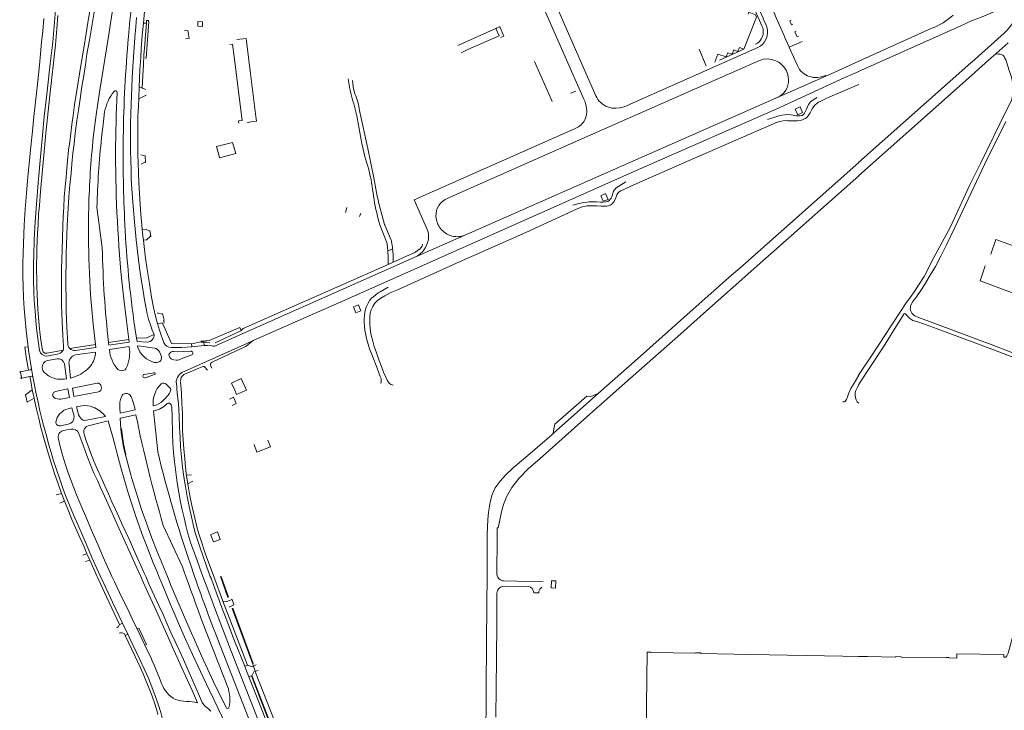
# Model space of a CAD drawing. Extents: x 145000 to 155000, y 457500 to 470000.
# Tile 25 of 256: x 145522 to 146083, y 459924 to 460317. Entities that reach past the tile are written whole.
import ezdxf

# ---------------------------------------------------------------- set-up
doc = ezdxf.new("R2010")
doc.units = 0
doc.header["$LTSCALE"] = 0.2
doc.header["$MEASUREMENT"] = 0
doc.layers.add('kant verharding', color=252, linetype='Continuous', lineweight=0)

msp = doc.modelspace()

# ---------------------------------------------------------------- linework, layer by layer
at = {"layer": 'kant verharding', "lineweight": 0}
for p, q in [((146074.25, 460294.17), (146078.19, 460297.69)), ((145604.55, 460145.92), (145603.52, 460149.72)), ((145604.16, 460145.77), (145604.55, 460145.92)), ((145604.42, 460144.83), (145604.16, 460145.77)), ((145522.75, 460116.31), (145522.3, 460116.22)), ((145523.3, 460113.35), (145522.86, 460113.27)), ((145636.94, 460000.03), (145641.14, 459988.28)), ((145643.12, 459986.86), (145643.13, 459987.09)), ((145655.04, 459950.05), (145643.25, 459981.86)), ((145655.04, 459950.05), (145656.82, 459944.43)), ((145669.04, 459913.5), (145656.82, 459944.43))]:
    msp.add_line(p, q, dxfattribs=at)
at = {"layer": 'kant verharding', "lineweight": 0, "flags": 128}
for points in [[(145567.62, 460275.91), (145572.88, 460307.58), (145576.59, 460332.55), (145578.59, 460343.78), (145580.52, 460355.34), (145582.64, 460368.22), (145584.79, 460381.24), (145587.03, 460394.68), (145589.37, 460408.25), (145591.39, 460420.33), (145593.35, 460431.62), (145595.57, 460444.51), (145597.97, 460458.26), (145600.44, 460472.16), (145602.91, 460486.84), (145605.35, 460500)], [(145947.35, 460313.95), (145945.72, 460317.63), (145945.55, 460318.04), (145936.59, 460338.28), (145936.39, 460338.68), (145930.3, 460352.47), (145930.11, 460352.87), (145926.21, 460361.56)], [(145945.07, 460313.25), (145926.58, 460355.01)], [(145541.07, 460304.22), (145542.82, 460324.8), (145544.21, 460345.41)], [(145941.12, 460345.3), (145942.86, 460341.37), (145943.06, 460340.95), (145952.39, 460319.82), (145952.56, 460319.41), (145957.85, 460307.45), (145958.05, 460307.03), (145960.54, 460301.38)], [(145812.58, 460342.29), (145843.53, 460271.9)], [(145819.14, 460344.82), (145850.36, 460273.76)], [(145547.2, 460131.16), (145546.87, 460137.22), (145546.46, 460145.21), (145546.09, 460154.14), (145546.03, 460167.42), (145546.09, 460175.42), (145546.4, 460185.75), (145546.79, 460199.98), (145547.04, 460204.73), (145547.3, 460210.29), (145547.63, 460215.94), (145548.19, 460222.02), (145548.64, 460227.17), (145549.14, 460232.46), (145549.53, 460236.78), (145550.1, 460242.78), (145550.72, 460247.63), (145551.37, 460252.45), (145551.86, 460257.44), (145552.64, 460262.58), (145553.37, 460268.6), (145554.59, 460275.66), (145557.16, 460292.17), (145558.69, 460300.95), (145560.06, 460309.18), (145561.02, 460315.54), (145562.73, 460325.25)], [(146064.66, 460293.12), (146082.87, 460309.37), (146084.2, 460310.82), (146085.92, 460312.68), (146088.1, 460315.47), (146090.36, 460318.52), (146092.19, 460320.99), (146093.15, 460322.48), (146094.22, 460324.57), (146095.02, 460326.53), (146095.48, 460328), (146091.05, 460326.47), (146079.86, 460322.62)], [(145536.01, 460317.73), (145535.45, 460310.55), (145534.67, 460304.21), (145534.1, 460297.58), (145533.51, 460291.23), (145532.75, 460283.99), (145531.99, 460277.04), (145530.22, 460262.03), (145529.43, 460253.61), (145528.5, 460244.86), (145527.84, 460236.85), (145526.88, 460227.69), (145526.07, 460218.38), (145525.38, 460209.26), (145524.76, 460200.13), (145524.15, 460184.32), (145523.94, 460177.82), (145524.01, 460171.31), (145524.15, 460165.01), (145524.45, 460158.71), (145524.81, 460152.57), (145525.34, 460146.45), (145525.86, 460140.06), (145526.7, 460133.7), (145527.02, 460130.82)], [(145546.89, 460128.92), (145537.77, 460127.16), (145537.13, 460127.14), (145536.7, 460127.19), (145536.4, 460127.28), (145536.07, 460127.46), (145535.85, 460127.68), (145535.57, 460127.96), (145535.39, 460128.37), (145535.12, 460129.18), (145534.84, 460130.93), (145534.09, 460135.84), (145533.88, 460137.63), (145533.71, 460139.39), (145533.33, 460143.06), (145532.97, 460147.6), (145532.53, 460152.07), (145532.34, 460156.4), (145532.1, 460160.87), (145531.93, 460165.44), (145531.89, 460169.61), (145531.82, 460174.04), (145531.83, 460178.33), (145531.9, 460182.51), (145531.99, 460186.75), (145532.15, 460191.17), (145532.37, 460195.57), (145532.64, 460200.26), (145533.01, 460206.55), (145533.4, 460211.31), (145534.13, 460219.33), (145535.16, 460231.57), (145537.12, 460252.42), (145539.39, 460273.89), (145542.54, 460302.75), (145543.41, 460311.94), (145544.01, 460319.47)], [(145549.66, 460132.52), (145548.99, 460141.97), (145548.72, 460150.85), (145548.63, 460158.85), (145548.5, 460165.31), (145548.53, 460171.29), (145548.73, 460178.72), (145548.71, 460183.98), (145549.3, 460199.86), (145549.77, 460209.76), (145550.21, 460216.19), (145550.83, 460222.96), (145551.45, 460229.44), (145551.92, 460234.98), (145552.48, 460241.04), (145553.21, 460246.48), (145553.84, 460252.52), (145554.77, 460259.66), (145555.63, 460265.36), (145556.58, 460271.95), (145557.57, 460279.01), (145558.65, 460285.37), (145559.62, 460291.47), (145560.52, 460297.5), (145562.01, 460305.39), (145563.29, 460313.33), (145564.63, 460321.31)], [(145598.72, 460137.85), (145597.71, 460140.33), (145596.83, 460142.85), (145595.64, 460146.59), (145594.63, 460150.38), (145594.34, 460151.96), (145594.05, 460153.54), (145593.26, 460157.66), (145592.08, 460164.92), (145591.57, 460168.05), (145590.48, 460175.79), (145589.48, 460183.54), (145588.47, 460191.73), (145587.74, 460199.96), (145586.8, 460210.91), (145586.46, 460215.8), (145586.16, 460220.84), (145585.72, 460226.33), (145585.62, 460231.61), (145585.43, 460237.15), (145585.33, 460242.38), (145585.36, 460247.12), (145585.27, 460252.88), (145585.37, 460257.91), (145585.55, 460263.28), (145585.7, 460269.18), (145585.92, 460273.59), (145586.13, 460278.92), (145586.34, 460284.03), (145586.74, 460290.16), (145587.05, 460295.69), (145587.85, 460307.01), (145588.33, 460313), (145588.75, 460318.41)], [(145593.32, 460322.08), (145593.29, 460321.78), (145592.7, 460315.19)], [(145934.69, 460300.22), (145941.9, 460318.61), (145941.27, 460319.93), (145937.56, 460321.35), (145937.08, 460320.15)], [(146079.86, 460322.62), (146077.88, 460321.94), (146071.32, 460319.16), (146067.95, 460317.81), (146064.75, 460316.56), (146061.38, 460315.05), (146058.13, 460313.53), (146036.94, 460304.01), (146000, 460287.61)], [(145592.7, 460315.19), (145592.04, 460308.12), (145591.47, 460300.67), (145591.13, 460295.56), (145590.73, 460288.65), (145590.49, 460283.55), (145590.21, 460278.82)], [(145591.94, 460278.18), (145592.3, 460285.31), (145592.65, 460291.61), (145592.94, 460296.89), (145593.41, 460302.98), (145593.87, 460308.44), (145594.4, 460315.13)], [(145592.7, 460315.19), (145594.4, 460315.13)], [(145593.93, 460295.21), (145594.17, 460295.21), (145595.71, 460316.03), (145595.41, 460316.08)], [(145594.4, 460315.13), (145594.52, 460316.6), (145595.83, 460316.57)], [(145626.36, 460315.87), (145626.31, 460313.27), (145623.7, 460313.43), (145623.73, 460316), (145626.36, 460315.87)], [(145771.82, 460302.45), (145793.78, 460312.28)], [(145773.59, 460298.14), (145777.5, 460300.02), (145795.28, 460307.89), (145793.62, 460311.66), (145793.58, 460311.81), (145793.58, 460311.96), (145793.61, 460312.12), (145793.67, 460312.17), (145793.78, 460312.28)], [(145793.78, 460312.28), (145793.87, 460312.32), (145795.19, 460312.93), (145795.32, 460312.98), (145795.48, 460312.97), (145795.66, 460312.9), (145795.82, 460312.72), (145798.02, 460307.77), (145796.05, 460306.89)], [(145961.62, 460316.73), (145960.9, 460316.41), (145961.86, 460314.16), (145962.6, 460314.51)], [(146041.77, 460312.2), (146000.06, 460293.43), (146000, 460293.4)], [(145616.06, 460310.78), (145617.91, 460311.02), (145618.64, 460306.43), (145616.62, 460306.17)], [(145645.89, 460305.75), (145651.18, 460306.34), (145651.34, 460304.86), (145653.68, 460286.2), (145656.73, 460262.02), (145657.07, 460259.36), (145653.93, 460258.97), (145651.6, 460258.29)], [(145942.64, 460301.16), (145943.99, 460302), (145945.18, 460303.05), (145946.41, 460304.56), (145947.33, 460306.28)], [(145965.68, 460307.53), (145964.97, 460307.24), (145963.65, 460310.24), (145964.35, 460310.55)], [(145532.82, 460224.11), (145534.17, 460241.01), (145535.2, 460251.35), (145536.22, 460261.91), (145537.37, 460271.19), (145538.67, 460283.14), (145539.65, 460292.17), (145541.07, 460304.22)], [(145641.96, 460303.01), (145643.47, 460303.21), (145644.39, 460295.97), (145648.9, 460259.76), (145646.91, 460259.49), (145647.07, 460258.22)], [(145866.39, 460267.54), (145942.64, 460301.16)], [(145918.07, 460292.91), (145919.83, 460297.37), (145924.6, 460295.91), (145925.54, 460298.27), (145927.92, 460297.39), (145928.92, 460299.89), (145931.22, 460298.9), (145932.12, 460301.18), (145934.69, 460300.22)], [(145960.54, 460301.38), (145967.8, 460304.58)], [(145960.54, 460301.38), (145963.73, 460294.16), (145963.93, 460293.76), (145965.15, 460291)], [(146078.19, 460297.69), (146080.09, 460299.39), (146085.11, 460303.84)], [(145909.27, 460300.34), (145913.27, 460290.79)], [(145920.68, 460294.06), (145934.69, 460300.22)], [(146063.26, 460223.12), (146069.37, 460235.22), (146084.12, 460265.26), (146086.52, 460269.84), (146087.19, 460271.58), (146087.52, 460272.88), (146087.74, 460274.21), (146087.87, 460275.33), (146087.9, 460276.9), (146087.84, 460278.87), (146087.67, 460280.89), (146087.39, 460282.84), (146086.81, 460284.92), (146085.78, 460288.25), (146084.28, 460293.05), (146083.87, 460294.15), (146083.36, 460295.19), (146082.83, 460296.12), (146082.15, 460296.8), (146081.27, 460297.23), (146080.58, 460297.37), (146079.58, 460297.55), (146078.19, 460297.69)], [(145766.01, 460215.47), (145840.6, 460248.49), (145943.64, 460293.94), (145944.06, 460294.13)], [(145815.39, 460293.25), (145825.47, 460270.5)], [(145944.06, 460294.13), (145945.72, 460294.59), (145947.42, 460294.77), (145949.26, 460294.66), (145951.07, 460294.31)], [(145981.26, 460284.94), (145986.11, 460287.11), (146000.1, 460293.4)], [(146000, 460228.25), (146028.61, 460253.66), (146064.27, 460285.25), (146074.25, 460294.17)], [(146000, 460235.74), (146063.94, 460292.48), (146064.66, 460293.12)], [(145655.26, 460134.32), (145709.1, 460158.19), (145872.92, 460231.03), (145954.7, 460266.96), (145992.19, 460284.1), (146000.1, 460287.61)], [(145981.26, 460284.94), (145951.51, 460271.83)], [(145958.67, 460288.32), (145959.42, 460286.51), (145959.93, 460284.6)], [(145981.08, 460285.37), (145981.26, 460284.94)], [(145590.21, 460278.82), (145590.2, 460278.53), (145590.02, 460272.86), (145589.98, 460271.99)], [(145590.21, 460278.82), (145591.94, 460278.18)], [(145591.94, 460278.18), (145593.08, 460277.77)], [(145709.31, 460283.32), (145709.79, 460279.98)], [(145711.74, 460282.42), (145711.97, 460280.49)], [(145711.97, 460280.49), (145712.4, 460277.7), (145713.13, 460274.96)], [(145975.01, 460268.35), (145976.34, 460269.49), (145977.23, 460270.14), (145978.53, 460270.73), (145980.04, 460271.51), (145982.26, 460272.52), (146000.1, 460280.16)], [(145564.14, 460250.03), (145565.7, 460263), (145567.62, 460275.91)], [(145576.88, 460250.02), (145577.15, 460262.81), (145577.65, 460275.59)], [(145589.98, 460271.99), (145591.53, 460272.8)], [(145591.53, 460272.8), (145594.18, 460274.18)], [(145593.08, 460277.77), (145594.14, 460277.38)], [(145835.96, 460275.19), (145838.95, 460276.42)], [(145948.1, 460260.33), (145952.85, 460261.78), (145954.58, 460262.38), (145956.32, 460262.68), (145957.86, 460262.94), (145959.5, 460263.07), (145961.33, 460262.93), (145962.76, 460262.68), (145964.32, 460262.42), (145965.52, 460262.28), (145966.79, 460262.34), (145967.88, 460262.61), (145968.7, 460263.14), (145969.18, 460263.81), (145969.71, 460264.93), (145970.28, 460266.17), (145970.8, 460267.47), (145971.51, 460268.89), (145972.61, 460270.23), (145974.11, 460271.47), (145976.48, 460272.85)], [(145951.51, 460271.83), (145955.05, 460273.54)], [(145589.98, 460271.99), (145589.82, 460267.8), (145589.51, 460261.99), (145589.44, 460256.5), (145589.5, 460250.86), (145589.52, 460245.23), (145589.47, 460240.06), (145589.62, 460235.5), (145589.92, 460229.85), (145590.12, 460224.31), (145590.44, 460218.03), (145590.79, 460211.88), (145591.27, 460206.08), (145591.79, 460200.14), (145592.02, 460197.66)], [(145712.93, 460267.71), (145714.16, 460262.41), (145715.16, 460257.07)], [(145737.01, 460163.16), (145770.93, 460178.41), (145810.56, 460195.99), (145839.7, 460209.31), (145841.25, 460209.98), (145842.62, 460210.44), (145843.9, 460210.79), (145845.27, 460211.12), (145846.66, 460211.17), (145848.53, 460211.12), (145850.73, 460211.06), (145853.29, 460210.98), (145855.57, 460210.96), (145856.65, 460210.97), (145857.49, 460211.14), (145858.53, 460211.52), (145859.55, 460212.19), (145860.59, 460213.37), (145861.3, 460214.77), (145861.9, 460216.24), (145862.33, 460217.31), (145862.94, 460218.36), (145863.54, 460219.02), (145864.46, 460219.54), (145865.85, 460220.26), (145870.3, 460222.27), (145899.1, 460235.06), (145941.76, 460253.68), (145951.47, 460257.81), (145952.63, 460258.32), (145953.88, 460258.77), (145954.96, 460259.09), (145956, 460259.39), (145956.97, 460259.54), (145958.08, 460259.59), (145959.47, 460259.57), (145961.25, 460259.47), (145962.48, 460259.44), (145964.01, 460259.43), (145965.24, 460259.49), (145966.62, 460259.71), (145968.04, 460260.04), (145969.47, 460260.74), (145970.65, 460261.64), (145971.63, 460262.86), (145972.4, 460264.05), (145972.95, 460265.21), (145973.64, 460266.31), (145974.39, 460267.52), (145975.01, 460268.35)], [(145776.7, 460194.85), (145951.51, 460271.83)], [(145843.53, 460271.9), (145844.21, 460270.32), (145844.73, 460268.67), (145845.1, 460266.72), (145845.16, 460264.74), (145844.93, 460262.82), (145844.39, 460260.96)], [(145861.81, 460266.65), (145864.14, 460266.92), (145866.39, 460267.54)], [(145968.07, 460264.16), (145966.67, 460267.4), (145963.94, 460266.11), (145965.41, 460262.9), (145968.07, 460264.16)], [(145568.86, 460250.01), (145569.67, 460257.32), (145570.6, 460264.62)], [(145715.77, 460265.38), (145720.42, 460243.8), (145722.16, 460235.38), (145723.89, 460226.96)], [(145715.16, 460257.07), (145716.72, 460248.7), (145717.14, 460246.48), (145717.57, 460244.25)], [(145754.4, 460197.33), (145746.83, 460214.58), (145838.17, 460255), (145839.7, 460255.73)], [(146100.43, 460122.53), (146077.06, 460131.52), (146033.73, 460147.72), (146032.11, 460148.43), (146031.2, 460148.97), (146030.27, 460149.91), (146029.67, 460151.08), (146029.44, 460152.16), (146029.46, 460153.06), (146029.61, 460153.99), (146030.01, 460154.86), (146030.93, 460156.66), (146032.96, 460159.36), (146035.42, 460162.79), (146037.43, 460166.06), (146040.76, 460171.57), (146043.7, 460176.61), (146046.89, 460182.44), (146049.99, 460188.81), (146054.87, 460198.81), (146071.63, 460234.64), (146083.85, 460259.18)], [(145645.22, 460240.84), (145643.49, 460247.22), (145634.34, 460244.84), (145635.82, 460239.41), (145636.06, 460238.49), (145645.22, 460240.84)], [(145591.18, 460240.22), (145593.6, 460239.58)], [(145593.7, 460239.56), (145593.95, 460235.81)], [(145717.57, 460244.25), (145718.55, 460239.81), (145719.88, 460235.46)], [(145591.37, 460234.9), (145593.9, 460236.13)], [(145907.52, 460153.68), (145927.69, 460171.55), (145932.29, 460175.57), (146000.1, 460235.74)], [(145945.49, 460179.77), (145951.65, 460185.23), (146000.1, 460228.25)], [(145532.82, 460224.11), (145531.76, 460212.03)], [(145837.3, 460211.42), (145840.9, 460212.37), (145842.49, 460212.75), (145844.35, 460213.08), (145846.39, 460213.28), (145848.51, 460213.34), (145850.81, 460213.28), (145852.8, 460213.25), (145854.38, 460213.22), (145856.03, 460213.31), (145857.14, 460213.6), (145857.92, 460214.12), (145858.56, 460214.82), (145859.11, 460215.53), (145859.44, 460216.3), (145859.81, 460217.41), (145860.25, 460219.01), (145860.97, 460220.29), (145861.93, 460221.39), (145863.42, 460222.35), (145867.34, 460224.75)], [(146034.08, 460165.86), (146037.35, 460170.9), (146039.63, 460175.13), (146041.78, 460179.5), (146052.06, 460198.77), (146063.26, 460223.12)], [(145857.32, 460214.78), (145855.93, 460218.09), (145853.23, 460216.85), (145854.59, 460213.66), (145857.32, 460214.78)], [(145531.76, 460212.03), (145531.04, 460201.97), (145530.5, 460191.9)], [(145566.2, 460210.25), (145569.27, 460187.09)], [(145708.45, 460210.05), (145707.83, 460207.34)], [(145715.8, 460205.09), (145716.51, 460206.99)], [(145725.99, 460205.22), (145726.56, 460202.68), (145727.33, 460200.19)], [(145727.29, 460210.36), (145728.59, 460205.42), (145730.04, 460200.5), (145730.12, 460200.27), (145730.2, 460200.05)], [(145727.33, 460200.19), (145731.11, 460190.62)], [(145734.02, 460190.56), (145733.9, 460191.1), (145733.71, 460191.63), (145730.2, 460200.05)], [(145592.02, 460197.66), (145593.83, 460197.82)], [(145592.02, 460197.66), (145592.37, 460194.02), (145592.69, 460191.48)], [(145593.83, 460197.82), (145596.4, 460196.72)], [(145596.36, 460197.04), (145596.9, 460193.52)], [(145748.51, 460182.47), (145775.28, 460194.23)], [(145775.28, 460194.23), (145775.35, 460194.25)], [(145776.7, 460194.85), (145775.35, 460194.25)], [(145533.55, 460128.67), (145532.64, 460134.23), (145531.89, 460139.81), (145531.36, 460145.52), (145530.94, 460151.23), (145530.55, 460156.91), (145530.26, 460162.6), (145530.07, 460168.31), (145530.02, 460174.02), (145530.11, 460178.37), (145530.28, 460182.72), (145530.5, 460191.9)], [(145592.69, 460191.48), (145594.46, 460191.7)], [(145592.69, 460191.48), (145593.16, 460187.91), (145593.95, 460181.33), (145594.85, 460174.76), (145596.1, 460166.94), (145597.23, 460159.11), (145598.4, 460153.27), (145599.71, 460147.46), (145600.75, 460144.02)], [(145594.46, 460191.7), (145596.79, 460193.78)], [(145731.11, 460190.62), (145731.3, 460190.07), (145731.41, 460189.49), (145731.67, 460187.3), (145731.8, 460185.45)], [(145735, 460179.06), (145745.98, 460183.93), (145747.32, 460184.57), (145748.54, 460185.42), (145749.7, 460186.43), (145749.88, 460186.26), (145750.7, 460187.15), (145751.37, 460188.15), (145751.66, 460189.21)], [(145753.74, 460188.24), (145754.48, 460190.05), (145754.96, 460191.95)], [(146075.21, 460183.55), (146078.18, 460191.98), (146090.22, 460187.59)], [(145731.8, 460185.45), (145734.52, 460186.64)], [(145731.8, 460185.45), (145732.09, 460181.43), (145732.08, 460181.28)], [(145735, 460179.06), (145734.91, 460182.67)], [(145633.82, 460131.39), (145648.98, 460138.28), (145748.51, 460182.47)], [(145648.21, 460139.85), (145649.57, 460141.15), (145732.04, 460177.75)], [(145732.08, 460181.28), (145732.04, 460177.75)], [(145732.04, 460177.75), (145735, 460179.06)], [(145794.39, 460000), (145794.02, 460001.31), (145794.12, 460022.16), (145794.15, 460027.65), (145794.75, 460027.7), (145795.24, 460030.35), (145796.05, 460034.15), (145796.86, 460037.62), (145797.73, 460041.04), (145798.8, 460043.92), (145799.46, 460045.38), (145802.52, 460050.64), (145806.53, 460055.82), (145811.73, 460061.28), (145818.6, 460067.31), (145843.58, 460089.49), (145866.78, 460110.13), (145898.71, 460138.29), (145911.72, 460149.86), (145945.49, 460179.77)], [(145579.9, 460173.77), (145581.38, 460159.64), (145583.11, 460145.53), (145584.32, 460135.06)], [(146130.05, 460125.83), (146126.63, 460127.27), (146118.02, 460143.43), (146113.79, 460151.48), (146112.27, 460154.5), (146112.05, 460154.61), (146107, 460146.67), (146104.67, 460145.71), (146101.45, 460144.86), (146100.74, 460145.05), (146104.29, 460154.89), (146090.17, 460160.57), (146069.24, 460168.36), (146072.08, 460176.86)], [(146000, 460114.62), (146001, 460116.29), (146006.58, 460124.48), (146011.23, 460131.67), (146015.7, 460138.38), (146019.13, 460143.7), (146024.18, 460151.51), (146026.68, 460155.24), (146029.3, 460158.84), (146031.9, 460162.37), (146034.08, 460165.86)], [(145732.07, 460164.69), (145727.5, 460162.18), (145726.32, 460161.48), (145724.97, 460160.47), (145723.82, 460159.46), (145722.67, 460158.43), (145721.65, 460157.3), (145720.67, 460155.76), (145719.8, 460153.79), (145719.2, 460152.17), (145718.73, 460150.29), (145718.51, 460148.62), (145718.42, 460146.71), (145718.45, 460144.78), (145718.57, 460142.55), (145718.87, 460140.07), (145719.34, 460137.68), (145719.76, 460135.5), (145721.46, 460129.7), (145722.73, 460126.51), (145724.19, 460122.67), (145726.07, 460118.01), (145727.57, 460114), (145727.99, 460112.72), (145728.16, 460111.51), (145728.13, 460110.36), (145727.65, 460110.02)], [(145735, 460109.07), (145734.28, 460109.1), (145733.56, 460109.29), (145732.67, 460110.1), (145731.71, 460111.45), (145730.52, 460113.85), (145729.5, 460116.29), (145728.3, 460119.56), (145726.79, 460123.44), (145725.35, 460127.36), (145724.17, 460131), (145723.27, 460134.11), (145722.42, 460137.4), (145722.02, 460139.63), (145721.83, 460141.67), (145721.63, 460143.74), (145721.55, 460146.05), (145721.61, 460148.05), (145721.8, 460149.93), (145722.42, 460151.86), (145723.38, 460153.82), (145724.53, 460155.62), (145726, 460157.17), (145727.95, 460158.57), (145730.18, 460159.9), (145733.23, 460161.46), (145737.01, 460163.16)], [(145716.41, 460151.31), (145715.11, 460154.67), (145712.32, 460153.62), (145713.6, 460150.19), (145716.41, 460151.31)], [(145600.58, 460150.12), (145603.52, 460149.43)], [(145851.89, 460104.4), (145873.98, 460123.98), (145907.52, 460153.68)], [(146000, 460109.12), (146000.92, 460110.74), (146006.01, 460118.5), (146014.16, 460130.75), (146020.62, 460141.23), (146025.77, 460149.5), (146025.98, 460149.67), (146026.36, 460149.69), (146026.7, 460149.61), (146026.9, 460149.47), (146028, 460148.14), (146029.21, 460146.9), (146030.97, 460145.89), (146034.25, 460144.85), (146044.79, 460140.96), (146072.88, 460130.59), (146096.43, 460121.69)], [(145565.4, 460132.16), (145563.98, 460143.8)], [(145600.75, 460144.02), (145604.44, 460144.4)], [(145600.75, 460144.02), (145601.9, 460140.25), (145604.29, 460133.1)], [(145648.42, 460140.05), (145647.63, 460141.88), (145630.16, 460134.47), (145625.58, 460133.61), (145620.03, 460132.55), (145608.69, 460132.64), (145603.5, 460144.29)], [(145587.83, 460141.84), (145588.76, 460135.71)], [(145588.76, 460135.71), (145594.47, 460135.95), (145598.72, 460137.85)], [(145648.21, 460139.85), (145633.58, 460133.16)], [(145572.84, 460133.36), (145573.05, 460131.78), (145584.48, 460133.48), (145584.32, 460135.06)], [(145572.84, 460133.36), (145584.32, 460135.06)], [(145588.76, 460135.71), (145589.05, 460133.81), (145595, 460133.54)], [(145655.26, 460134.32), (145651.51, 460132.66), (145615.89, 460116.84)], [(145620.02, 460132.48), (145620.18, 460130.87)], [(145625.4, 460134.02), (145630.11, 460134.49)], [(145630.53, 460133.09), (145625.57, 460133.54)], [(145627.31, 460131.55), (145627.05, 460133.4)], [(145631.9, 460122.08), (145648.43, 460129.77), (145649.6, 460130.33), (145650.86, 460130.99), (145651.4, 460131.34), (145655.26, 460134.32)], [(145527.02, 460130.82), (145525.23, 460130.57), (145526.14, 460123.86), (145527.29, 460117.54)], [(145527.02, 460130.82), (145527.23, 460128.97), (145527.94, 460124.25), (145528.86, 460118.36)], [(145544.44, 460126.86), (145537.75, 460125.57)], [(145550.77, 460129.81), (145565.4, 460132.16)], [(145553.88, 460128.69), (145565.61, 460130.5), (145565.4, 460132.16)], [(145565.48, 460127.84), (145556.43, 460126.64), (145553.97, 460126.17)], [(145584.63, 460130.9), (145573.34, 460129.23)], [(145589.29, 460131.03), (145589.62, 460130.06)], [(145599, 460130.05), (145592.54, 460130.95), (145589.52, 460131.32)], [(145589.62, 460130.06), (145590.66, 460127.88)], [(145590.66, 460127.88), (145591.53, 460126.7)], [(145591.53, 460126.7), (145593.29, 460124.95)], [(145599.88, 460129.82), (145599, 460130.05)], [(145600.72, 460129.34), (145599.88, 460129.82)], [(145601.35, 460128.72), (145600.72, 460129.34)], [(145601.8, 460128), (145601.35, 460128.72)], [(145602.79, 460125.74), (145602, 460127.58), (145601.8, 460128)], [(145607.44, 460127.06), (145607.19, 460126.44)], [(145608.26, 460127.8), (145607.44, 460127.06)], [(145608.99, 460128.09), (145608.26, 460127.8)], [(145608.48, 460130.46), (145614.36, 460130.51), (145620.18, 460130.87)], [(145609.9, 460128.08), (145608.99, 460128.09)], [(145609.9, 460128.08), (145611.9, 460128.04), (145615.42, 460128.08), (145619.67, 460128.3)], [(145620.01, 460128.28), (145619.67, 460128.3)], [(145620.3, 460128.15), (145620.01, 460128.28)], [(145620.18, 460130.87), (145620.23, 460130.87), (145627.31, 460131.55)], [(145620.56, 460127.93), (145620.3, 460128.15)], [(145620.55, 460126.53), (145620.74, 460126.83)], [(145620.75, 460127.63), (145620.56, 460127.93)], [(145620.74, 460126.83), (145620.82, 460127.24)], [(145620.82, 460127.24), (145620.75, 460127.63)], [(145627.31, 460131.55), (145629.45, 460131.6), (145631.58, 460131.37)], [(145543.55, 460124), (145538.13, 460123.06)], [(145548.8, 460112.58), (145547.69, 460121.04)], [(145593.29, 460124.95), (145594.43, 460123.99)], [(145594.43, 460123.99), (145595.76, 460123.15)], [(145595.76, 460123.15), (145597.9, 460122.19)], [(145607.19, 460126.44), (145607.29, 460125.6)], [(145607.29, 460125.6), (145607.77, 460124.78)], [(145607.77, 460124.78), (145608.55, 460124.04)], [(145608.55, 460124.04), (145609.26, 460123.61)], [(145609.26, 460123.61), (145610.08, 460123.33)], [(145610.08, 460123.33), (145611.3, 460123.13)], [(145611.3, 460123.13), (145612.12, 460123.17)], [(145612.12, 460123.17), (145613.12, 460123.49)], [(145620.17, 460126.28), (145614.13, 460123.93), (145613.12, 460123.49)], [(145620.17, 460126.28), (145620.55, 460126.53)], [(145522.44, 460116.72), (145522.21, 460116.68)], [(145527.29, 460117.54), (145522.69, 460116.6)], [(145522.75, 460116.31), (145523.3, 460113.35)], [(145528.45, 460117.78), (145527.29, 460117.54)], [(145529.68, 460113.73), (145528.86, 460118.36)], [(145535.01, 460118.93), (145535.11, 460118.12), (145535.39, 460117.35)], [(145550.31, 460120.72), (145551.08, 460113.02)], [(145598.76, 460116.08), (145593.13, 460115.14)], [(145626.5, 460119.65), (145615.78, 460114.96)], [(145629.08, 460117.55), (145627.73, 460119.24)], [(145630.95, 460120.44), (145631.61, 460118.61)], [(145522.93, 460112.8), (145523.21, 460112.85)], [(145523.36, 460113), (145527.99, 460113.91)], [(145527.99, 460113.91), (145529.09, 460114.12)], [(145527.99, 460113.91), (145528.5, 460111.33), (145529.39, 460106.33)], [(145529.68, 460113.73), (145530.6, 460108.9), (145531.64, 460104.03), (145532.74, 460099.24), (145533.76, 460094.44), (145534.81, 460089.89), (145536.03, 460085.38), (145537.46, 460080.16), (145538.86, 460074.93), (145540.13, 460070.68), (145541.37, 460066.43), (145543.15, 460060.91), (145545, 460055.41), (145546.64, 460050.81), (145548.35, 460046.24), (145550.62, 460040.73), (145552.82, 460035.2), (145555.27, 460029.55), (145557.71, 460023.89), (145560.55, 460017.32), (145563.38, 460010.75), (145565.18, 460006.67), (145568.3, 460000.03)], [(145566.25, 460110.16), (145552.23, 460107.32), (145553.14, 460102.46), (145567.01, 460105.21)], [(145593.62, 460113.18), (145599.07, 460115.01)], [(145611.33, 460110.24), (145611.47, 460110.22), (145611.99, 460104.4), (145612.59, 460098.58), (145613.06, 460091.6), (145613.28, 460084.62), (145613.54, 460079.28), (145613.79, 460073.94), (145614.3, 460068.13), (145614.9, 460062.33), (145615.67, 460056.74), (145616.6, 460051.19), (145617.56, 460045.56), (145618.66, 460039.97), (145620.01, 460033.94), (145621.48, 460027.93), (145622.43, 460024.41), (145624.92, 460016.41), (145626.55, 460011.97), (145628.55, 460005.96), (145630.77, 460000.03)], [(145613.72, 460110.81), (145614.29, 460104.55), (145614.65, 460098.27), (145614.86, 460093.06), (145614.96, 460087.84), (145614.99, 460082.89), (145615.28, 460077.95), (145615.61, 460072.61), (145616.19, 460067.3), (145616.71, 460062.25), (145617.26, 460057.21), (145618.12, 460051.61), (145619.15, 460046.04), (145620.21, 460040.47), (145621.49, 460034.96), (145622.33, 460031.66), (145623.17, 460028.35), (145624.1, 460024.9), (145625.16, 460021.48), (145628.11, 460012.75), (145632.8, 460000.03)], [(145651.34, 460106.06), (145648.29, 460112.71), (145642.84, 460110.19), (145644.68, 460106.17), (145645.78, 460103.67), (145651.34, 460106.06)], [(145990.99, 460099.46), (145991.33, 460099.45), (145992, 460099.51), (145992.4, 460099.69), (145993.09, 460100.82), (145993.66, 460102.32), (145994.32, 460104.09), (145995.56, 460107.01), (145997.41, 460110.13), (146000.1, 460114.62)], [(145529.39, 460106.33), (145525.54, 460103.48)], [(145529.39, 460106.33), (145529.55, 460105.47), (145530.4, 460101.65)], [(145546.69, 460101.19), (145550.61, 460101.92), (145549.67, 460106.8), (145542.56, 460105.31)], [(145598.31, 460097.13), (145599.89, 460097.55), (145601.36, 460098.26), (145602.92, 460099.36), (145604.33, 460100.65), (145605.41, 460101.77), (145606.48, 460102.91), (145607.5, 460104.28), (145608.19, 460105.84)], [(145605.72, 460109.53), (145606.84, 460108.48), (145607.88, 460107.36)], [(145825.95, 460081.41), (145826.3, 460082.98), (145826.95, 460086.8), (145845.19, 460102.65), (145847.32, 460102.58), (145849.06, 460103), (145851.89, 460104.4)], [(145825.95, 460081.41), (145851.89, 460104.4)], [(146000.09, 460098.81), (145999.25, 460099.41), (145998.61, 460100.6), (145998.15, 460101.86), (145997.98, 460103.34), (145998.06, 460104.75), (145998.45, 460106.01), (145999.2, 460107.53), (146000.1, 460109.12)], [(145525.54, 460103.48), (145526.54, 460099.32)], [(145526.54, 460099.32), (145530.4, 460101.65)], [(145530.4, 460101.65), (145530.69, 460100.37), (145531.78, 460095.26), (145533.02, 460090.07), (145534.25, 460084.87), (145535.88, 460078.88), (145537.62, 460072.92), (145539.15, 460067.88), (145540.65, 460062.82), (145542.21, 460058.08), (145543.86, 460053.38), (145545.88, 460047.91), (145546.11, 460047.31)], [(145602.85, 460095.85), (145604.64, 460097.11), (145606.27, 460098.58)], [(145641.62, 460100.93), (145643.91, 460102.05), (145645.53, 460098.45), (145643.2, 460097.33)], [(145553.16, 460091.28), (145551.94, 460095.99), (145549.74, 460095.52)], [(145557.52, 460097.16), (145554.52, 460096.58), (145555.47, 460093)], [(145579.23, 460095.95), (145579.42, 460093.02), (145587.89, 460094.86)], [(145598.49, 460094.34), (145600.87, 460071.04)], [(145608.79, 460095.84), (145608.96, 460091.19), (145609.17, 460081.2), (145609.38, 460075.88), (145609.89, 460070.7), (145610.35, 460065.52), (145611.06, 460059.44), (145611.88, 460053.37), (145612.82, 460047.84), (145613.81, 460042.31), (145614.77, 460037.9), (145615.84, 460033.52), (145616.89, 460029.02), (145618.04, 460024.55), (145619.76, 460018.85), (145621.75, 460013.24), (145623.26, 460009.05), (145624.76, 460004.86), (145626.56, 460000.03)], [(145557.44, 460089.6), (145558.27, 460089.05), (145559.25, 460088.86), (145571.08, 460091.21)], [(145601.54, 460000.03), (145600.43, 460002.72), (145598.27, 460007.88), (145596.06, 460013.25), (145593.84, 460019.22), (145592.04, 460023.96), (145590.08, 460029.48), (145588.64, 460033.67), (145586.98, 460038.39), (145585.55, 460042.87), (145584.03, 460047.66), (145582.68, 460052.16), (145581.48, 460056.15), (145580.24, 460060.67), (145579, 460065.02), (145577.69, 460069.92), (145576.7, 460073.66), (145575.24, 460079.3), (145572.55, 460088.66), (145561.12, 460085.91)], [(145579.77, 460084.03), (145579.47, 460089.98), (145579.54, 460090.21)], [(145588.43, 460092.13), (145579.54, 460090.21)], [(145545.37, 460085.87), (145549.86, 460086.77)], [(145551.34, 460083.89), (145547.02, 460083.14)], [(145579.77, 460084.03), (145580.16, 460084.05), (145581.3, 460075.53), (145582.74, 460069.46), (145582.39, 460069.36)], [(145579.77, 460084.03), (145580.06, 460082.22)], [(145580.06, 460082.22), (145581.42, 460073.65)], [(145544.28, 460078.22), (145545.31, 460074.02), (145546.37, 460069.82), (145548.2, 460064.17), (145550.09, 460058.53), (145554.65, 460046.46), (145556.66, 460041.64), (145560.77, 460031.82), (145562.99, 460026.86), (145565.24, 460021.72), (145567.39, 460016.55), (145569.81, 460011.03), (145572.25, 460005.52), (145573.5, 460002.77), (145574.78, 460000)], [(145555.86, 460081.5), (145557.2, 460077.83), (145558.59, 460074.17), (145560.51, 460068.85), (145562.55, 460063.56), (145564.51, 460058.86), (145566.67, 460054.26), (145568.11, 460051.07), (145569.54, 460047.88), (145572.36, 460041.54), (145575.78, 460034.04), (145578.71, 460027.57), (145581.73, 460020.91), (145585.28, 460012.95), (145588.96, 460004.89), (145591.14, 460000.03)], [(145559.08, 460080.43), (145559.93, 460077.92), (145560.81, 460075.41), (145562.56, 460070.54), (145564.45, 460065.72), (145566.53, 460061.04), (145568.58, 460056.36), (145570.72, 460051.71), (145572.83, 460047.04), (145574.76, 460042.63), (145576.73, 460038.24), (145578.7, 460034), (145580.59, 460029.73), (145582.45, 460025.65), (145584.32, 460021.58), (145589.11, 460010.92), (145591.28, 460006.25), (145593.3, 460001.51), (145593.97, 460000)], [(145655.69, 460075.18), (145657.25, 460070.83), (145665.04, 460073.81), (145663.58, 460077.69)], [(145788.4, 460000), (145788.54, 460023.79), (145788.84, 460032.44), (145789.19, 460036.69), (145790.14, 460042.32), (145791.25, 460046.68), (145792.92, 460050.46), (145795.77, 460054.22), (145798.93, 460057.68), (145803.26, 460061.84), (145810.2, 460067.75), (145825.22, 460080.76), (145825.95, 460081.41)], [(145581.42, 460073.65), (145582.39, 460069.36)], [(145582.39, 460069.36), (145585.48, 460057.91)], [(145585.48, 460057.91), (145585.93, 460056.33)], [(145585.93, 460056.33), (145589.04, 460046.24)], [(145617.21, 460057.64), (145620.11, 460057.85)], [(145617.93, 460052.84), (145620.76, 460054.38)], [(145543.05, 460046.46), (145546.11, 460047.31)], [(145545.16, 460041.77), (145547.66, 460043.16)], [(145546.11, 460047.31), (145547.92, 460042.45), (145549.94, 460037.51), (145551.99, 460032.57), (145554.21, 460027.37), (145556.51, 460022.2), (145558.85, 460016.84), (145560.52, 460012.96)], [(145589.04, 460046.24), (145591.47, 460038.83)], [(145591.47, 460038.83), (145595.16, 460028.23)], [(145595.16, 460028.23), (145597.54, 460021.85)], [(145616.84, 460000), (145615.93, 460002.74), (145614.98, 460005.47), (145604, 460029.09)], [(145597.54, 460021.85), (145600.39, 460014.62)], [(145632.44, 460020.11), (145632.58, 460019.75), (145636.39, 460021.13), (145634.87, 460025.41), (145630.99, 460024), (145631.16, 460023.54)], [(145631.16, 460023.54), (145632.44, 460020.11)], [(145600.39, 460014.62), (145604.04, 460005.55)], [(145558.17, 460012.22), (145560.52, 460012.96)], [(145559.7, 460008.52), (145562.08, 460009.41)], [(145560.52, 460012.96), (145561.16, 460011.47), (145562.08, 460009.41)], [(145562.08, 460009.41), (145563.61, 460005.94), (145566.2, 460000.48), (145566.42, 460000)], [(145604.04, 460005.55), (145604.45, 460004.53)], [(145606.3, 460000), (145604.45, 460004.53)], [(145619.44, 460006.98), (145621.83, 460000)], [(145566.42, 460000), (145571.63, 459988.48), (145579.14, 459972.62)], [(145568.31, 460000), (145570.21, 459995.95), (145575.15, 459985.42), (145580.82, 459973.51), (145583.81, 459967.13)], [(145574.78, 460000), (145576.16, 459997.07), (145577.56, 459994.16), (145580.66, 459987.75), (145583.74, 459981.33), (145586.35, 459975.86), (145589.02, 459970.41), (145589.15, 459970.14)], [(145574.78, 460000), (145574.78, 460000)], [(145623.54, 459928.04), (145620.62, 459934.66), (145617.58, 459941.38), (145613.67, 459950.13), (145609.3, 459959.82), (145605.8, 459967.57), (145599.17, 459982.34), (145595.25, 459991), (145592.02, 459998.07), (145591.15, 460000)], [(145593.97, 460000), (145595.83, 459995.86), (145597.75, 459991.74), (145601.65, 459983.05), (145603.85, 459978.3), (145605.97, 459973.52), (145608.3, 459968.23), (145610.74, 459962.98), (145615.42, 459952.72), (145620.62, 459940.98), (145624.65, 459931.96), (145626.18, 459928.24), (145627.02, 459927.03), (145628.1, 459926.02), (145629.7, 459924.75), (145631.13, 459923.29)], [(145601.55, 460000), (145602.81, 459996.95), (145605.18, 459991.12), (145607.95, 459984.49), (145610.53, 459978.38), (145613.28, 459972.17), (145616.48, 459964.81), (145620.64, 459955.69), (145626.71, 459942.71), (145630.28, 459935.16), (145633.03, 459929.54), (145639.39, 459916.21)], [(145606.3, 460000), (145608.51, 459994.61), (145610.71, 459989.22)], [(145626.57, 460000), (145629.32, 459992.64), (145634.24, 459979.3), (145642.7, 459957.47), (145657.1, 459920.7), (145665.19, 459900.05), (145682.94, 459855.61), (145690.76, 459835.84), (145703.06, 459804.97), (145725.4, 459749.27), (145767.15, 459644.8), (145776.71, 459620.86), (145778.76, 459616.48), (145780.92, 459612.85), (145785.7, 459607.9), (145787.34, 459606.58), (145788.27, 459605.64), (145789.06, 459604.37), (145790.25, 459602.13), (145790.53, 459600.97), (145790.58, 459599.78), (145790.67, 459598.44), (145790.58, 459597.1)], [(145630.78, 460000), (145631.18, 459999), (145631.58, 459998), (145634.11, 459991.15), (145636.63, 459984.3), (145640.73, 459973.41), (145644.63, 459963.34), (145650.41, 459948.88)], [(145632.81, 460000), (145637.96, 459986.02)], [(145636.64, 460000.03), (145640.84, 459988.13)], [(145788.4, 460000), (145788.31, 459984.73), (145787.91, 459937.54), (145787.73, 459903.39)], [(145794.39, 460000), (145794.51, 459999.6), (145795.15, 459998.74), (145796.03, 459998.08), (145797.11, 459997.65), (145798.01, 459997.61), (145820.25, 459997.08)], [(145827.52, 459997.55), (145827.33, 459993.41), (145824.94, 459993.56), (145825.05, 459997.58), (145827.52, 459997.55)], [(145793.48, 459919.96), (145793.79, 459953.25), (145793.88, 459973.67), (145794.03, 459990.45), (145794.34, 459992.01), (145794.86, 459993.03), (145795.96, 459993.95), (145797.11, 459994.41), (145798.89, 459994.47), (145812.21, 459994.32), (145813.11, 459993.99), (145814.09, 459993.23), (145814.73, 459992.03), (145815.05, 459990.77), (145817.81, 459990.72), (145817.89, 459991.76), (145818.41, 459992.82)], [(145818.41, 459992.82), (145819.36, 459993.74), (145819.84, 459993.9)], [(145610.71, 459989.22), (145612.97, 459983.89)], [(145637.96, 459986.02), (145640.14, 459985.76), (145643.15, 459986.88), (145644.17, 459983.95), (145641.57, 459982.6)], [(145612.97, 459983.89), (145619.35, 459969.53)], [(145637.96, 459986.02), (145637.89, 459985.93), (145641.43, 459976.67), (145651.87, 459949.52)], [(145643.53, 459981.9), (145655.12, 459950.54)], [(146000, 459954.54), (146005.02, 459954.44), (146021.26, 459954.16), (146021.28, 459954.42), (146024.27, 459954.36), (146024.29, 459954.13), (146049.8, 459953.66), (146049.8, 459953.96), (146051.42, 459953.89), (146051.42, 459953.63), (146055.87, 459953.57), (146055.88, 459956.06), (146082.73, 459955.54), (146082.75, 459954.02), (146083.8, 459954.03), (146084.4, 459954.91), (146085.12, 459956.29), (146092.22, 459982.44)], [(145577.6, 459970.7), (145578.53, 459971.62), (145579.14, 459972.62)], [(145579.14, 459972.62), (145579.22, 459972.76), (145580.76, 459973.48)], [(145589.15, 459970.14), (145590.06, 459970.57), (145594.52, 459961.33), (145593.54, 459960.85)], [(145589.15, 459970.14), (145593.54, 459960.85)], [(145581.82, 459967.4), (145582.32, 459966.36)], [(145582.32, 459966.36), (145583.81, 459967.13)], [(145582.32, 459966.36), (145588.06, 459954.41), (145590.8, 459948.45), (145592.51, 459944.67), (145594.03, 459940.8), (145595.56, 459937.13), (145597.06, 459933.44), (145598.71, 459928.68), (145600.26, 459923.89), (145600.97, 459921.36)], [(145583.81, 459967.13), (145584.78, 459965.06), (145590.71, 459952.7), (145593.1, 459947.4), (145595.5, 459942.1), (145597.53, 459937.14), (145599.45, 459932.14), (145601.11, 459927.42), (145602.53, 459922.62), (145603.51, 459918.72), (145604.45, 459914.81), (145605.21, 459910.61), (145605.73, 459906.37), (145605.83, 459903.17), (145605.82, 459899.96), (145605.75, 459894.33), (145605.35, 459888.7), (145604.85, 459883.87), (145604.03, 459879.07), (145603.28, 459875.25), (145602.36, 459871.46)], [(145619.35, 459969.53), (145622.47, 459962.19), (145625.74, 459954.91), (145632.66, 459940.12), (145639.73, 459925.41)], [(145593.54, 459960.85), (145595.43, 459956.85), (145596.62, 459954.47), (145597.7, 459952.04), (145598.92, 459949.22), (145600.14, 459946.4), (145601.57, 459942.7), (145603.06, 459939.02)], [(145636.39, 459960.74), (145660.42, 459899.1), (145672.81, 459867.95), (145690.18, 459824.56), (145706.18, 459784.41), (145711.53, 459771.39), (145724.93, 459737.94), (145736.29, 459709.67), (145748.68, 459678.59), (145760.72, 459648.62), (145773.49, 459616.51), (145777.44, 459607.19), (145797.68, 459556.04), (145818.18, 459504.47), (145819.97, 459500)], [(146000.1, 459906.61), (145985.33, 459906.86), (145973.98, 459907.03), (145933.83, 459907.9), (145878.46, 459908.82), (145878.47, 459911.55), (145879.03, 459911.57), (145879.53, 459956.99), (145881.63, 459956.97), (145881.63, 459956.73), (145907.11, 459956.29), (145907.11, 459956.53), (145910.19, 459956.51), (145910.17, 459956.19), (145938.7, 459955.68), (145990.92, 459954.71), (146000.1, 459954.54)], [(145650.41, 459948.88), (145651.87, 459949.52)], [(145650.41, 459948.88), (145650.48, 459948.71), (145652.77, 459942.86)], [(145651.87, 459949.52), (145654.57, 459948.63), (145655.38, 459949.01)], [(145655.38, 459949.01), (145656.88, 459949.7)], [(145652.77, 459942.86), (145654.15, 459943.41)], [(145652.77, 459942.86), (145657.43, 459930.97), (145676.43, 459882.71), (145681.23, 459870.72), (145688.17, 459853.41), (145706.11, 459808.65), (145714.49, 459787.55), (145730.21, 459748.05), (145744.99, 459711.45), (145757.37, 459680.39), (145771.23, 459645.86), (145779.04, 459626.17), (145782.01, 459618.97), (145784.02, 459615.53), (145786.23, 459612.92), (145790.17, 459609.46), (145795, 459606.68), (145798.99, 459604.91), (145802.37, 459604.31), (145805.1, 459604.3), (145807.26, 459604.55), (145810.71, 459605.36), (145815.06, 459607.03)], [(145654.15, 459943.41), (145654.34, 459943.48), (145655.52, 459945.68), (145656.53, 459946.03)], [(145654.15, 459943.41), (145666.85, 459910.85), (145668.57, 459906.53)], [(145654.34, 459943.57), (145668.85, 459906.67)], [(145656.53, 459946.03), (145658.04, 459946.55)]]:
    msp.add_lwpolyline(points, dxfattribs=at)
at = {"layer": 'kant verharding', "lineweight": 0}
for centre, radius, start, end in [((146724.39, 460210.21), 1144.35, 171.46441, 175.12544), ((146026.39, 460350.69), 41.45, 291.7837, 311.4005), ((145938.1, 460310.13), 7.64, 330.4702, 24.1096), ((145938.15, 460310.13), 9.96, 337.229, 22.5319), ((146329.68, 460239.91), 748.55, 174.82311, 179.22516), ((145937.83, 460310.27), 7.94, 296.2107, 330.5201), ((145947.7, 460281.75), 13, 53.9831, 74.9455), ((145948.96, 460283.51), 10.84, 26.3898, 53.9264), ((145975.14, 460295.1), 10.8, 202.32, 228.9614), ((145949.61, 460282.55), 10.52, 301.1309, 11.2434), ((145975.28, 460295.25), 11.01, 228.919, 252.1146), ((145975.74, 460296.63), 12.46, 252.0447, 295.3698), ((145788.31, 460293.58), 79.69, 189.8298, 198.9429), ((145595.38, 460260.1), 25.19, 140.4494, 169.6671), ((145576.74, 460275.67), 0.917, 354.8781, 148.7186), ((145680.39, 460260.79), 35.67, 7.3839, 23.4033), ((145861.54, 460278.93), 12.32, 204.8515, 249.0405), ((145861.38, 460278.46), 11.82, 248.9579, 272.1055), ((145835.28, 460264.41), 9.75, 297.0038, 339.2304), ((146035.83, 460199.28), 474.41, 173.8593, 178.6951), ((146093.76, 460194.94), 527.78, 174.0107, 178.3384), ((146301.06, 460240.52), 724.24, 179.24814, 185.28801), ((146335.79, 460239.14), 754.67, 179.17361, 182.93287), ((145640.86, 460209.95), 83.03, 7.2764, 17.8921), ((145894.09, 460253.17), 172.21, 188.7572, 194.3935), ((145847.3, 460235.11), 124.94, 186.7333, 193.8426), ((145769.89, 460205.61), 10.6, 111.5007, 183.1426), ((146118.95, 460197.41), 557.55, 178.6974, 185.5174), ((146211.33, 460232.32), 630.04, 182.89182, 188.25653), ((145771.48, 460205.68), 12.19, 183.0809, 218.4192), ((145745.59, 460193.68), 9.53, 349.5131, 22.4816), ((145771.48, 460205.67), 12.18, 218.3706, 251.6816), ((145771.3, 460205.06), 11.54, 251.579, 290.1929), ((145668.53, 460179.19), 66.47, 2.9951, 9.8447), ((145741.27, 460194.3), 13.87, 301.4734, 334.0762), ((146128.05, 460197.29), 558.88, 181.0453, 186.568), ((145594.78, 460137.48), 3.95, 273.0804, 5.3129), ((145553.49, 460132.51), 3.84, 179.819, 224.799), ((145608.6, 460135.28), 4.83, 206.9149, 268.6552), ((145537.48, 460129.6), 4.04, 193.289, 273.853), ((145543.41, 460130.56), 3.85, 285.6539, 334.8104), ((145543.43, 460130.55), 3.82, 334.6995, 9.0403), ((145553.5, 460132.52), 3.85, 224.8281, 275.633), ((145551.98, 460128.33), 13.51, 333.7141, 357.9141), ((145591.75, 460130.45), 18.45, 183.7907, 222.6776), ((145563.61, 460127.63), 21.27, 335.2129, 8.8272), ((145589.45, 460131.13), 0.199, 70.7877, 211.9882), ((145632.67, 460134.09), 2.93, 248.0136, 292.9583), ((145538.84, 460119.28), 3.84, 100.5526, 185.2604), ((145543.97, 460120.2), 3.82, 12.7693, 96.2366), ((145555.12, 460121.45), 4.87, 103.6785, 188.5395), ((145551.19, 460128.71), 14.38, 308.3247, 333.7563), ((145599.6, 460126.64), 4.76, 249.1124, 271.0911), ((145599.62, 460127.09), 5.21, 270.7635, 291.9968), ((145600.84, 460124.1), 1.98, 291.6288, 340.6894), ((145599.14, 460124.72), 3.79, 340.3706, 15.6915), ((145632.48, 460120.65), 1.54, 111.83, 187.84), ((145528.36, 460118.28), 0.501, 280.7338, 9.5765), ((145539.42, 460119.24), 4.45, 205.0814, 240.0736), ((145545.9, 460125.96), 13.7, 230.5965, 260.1794), ((145545.55, 460135.79), 23.43, 283.6561, 308.4236), ((145580.35, 460120.49), 3.34, 229.7183, 283.523), ((145580.52, 460119.81), 2.64, 283.3855, 335.4158), ((145598.84, 460115.52), 0.565, 294.8617, 97.6628), ((145618.51, 460110.16), 7.18, 111.3666, 179.401), ((145626.88, 460118.75), 0.98, 30.1787, 112.9235), ((145529.19, 460113.64), 0.492, 11.2826, 101.9279), ((145545.85, 460127.59), 15.29, 261.4038, 281.1525), ((145566.6, 460108.43), 1.77, 49.2142, 101.5007), ((145565.91, 460107.62), 2.83, 357.0557, 49.3657), ((145593.38, 460114.16), 1.01, 104.2159, 283.6364), ((145613.6, 460098.85), 15.38, 134.8122, 186.4268), ((145604.08, 460107.64), 2.5, 48.8363, 121.8347), ((145617.46, 460111.76), 3.62, 117.7392, 187.4693), ((145542.95, 460103.45), 1.9, 101.7727, 197.9242), ((145566.75, 460107.2), 2.01, 277.5498, 8.0432), ((145582.82, 460101.38), 2.87, 96.6363, 159.5859), ((145582.84, 460101.21), 3.04, 21.9414, 96.6591), ((145606.65, 460106.31), 1.61, 342.7992, 40.4702), ((145543.34, 460103.55), 2.31, 197.4217, 256.0258), ((145545.01, 460110.26), 9.23, 255.9908, 280.4632), ((145594.21, 460097.13), 15.03, 159.5597, 184.4972), ((145560.93, 460090.88), 27.25, 8.3838, 24.8799), ((145607.01, 460097.42), 1.37, 43.9866, 122.4621), ((145552.11, 460086.32), 9.5, 104.4303, 169.9368), ((145562.69, 460094.91), 7.47, 194.7873, 225.2954), ((145559.61, 460086.31), 11.05, 67.0946, 100.9256), ((145556.42, 460078.85), 19.17, 40.1369, 66.9985), ((145596.86, 460106.13), 11.9, 277.8833, 300.2432), ((145605.9, 460096.32), 2.93, 350.7216, 44.5094), ((145544.94, 460088.02), 2.19, 180.9291, 281.2985), ((145549.14, 460090.76), 4.05, 280.2023, 7.398), ((146282.08, 460230.02), 707.22, 191.24378, 196.50643), ((145547.87, 460079.44), 3.79, 103.0358, 198.7224), ((145552.32, 460080.27), 3.75, 19.1836, 105.0674), ((145563.55, 460082.33), 4.86, 168.3026, 203.0556), ((145562.15, 460082.64), 3.43, 107.5234, 168.534), ((146298.3, 460238.45), 717.24, 193.49782, 198.82769), ((146962.98, 460474.48), 1427.26, 199.4169, 202.10259), ((146548.18, 460321.35), 980.51, 199.13171, 201.57872), ((145579.88, 459963.97), 3.93, 60.4235, 103.9772), ((145618.09, 459944.23), 15.9, 199.1272, 243.1126), ((145619.06, 459929.99), 22.8, 348.3789, 19.0864), ((145616.95, 459945.66), 16.74, 248.7972, 270.7666), ((145617.22, 459905.6), 23.31, 74.2787, 90.1073), ((145640.57, 459925.87), 0.955, 209.1227, 330.5332)]:
    msp.add_arc(centre, radius, start, end, dxfattribs=at)

doc.saveas('drawing.dxf')
